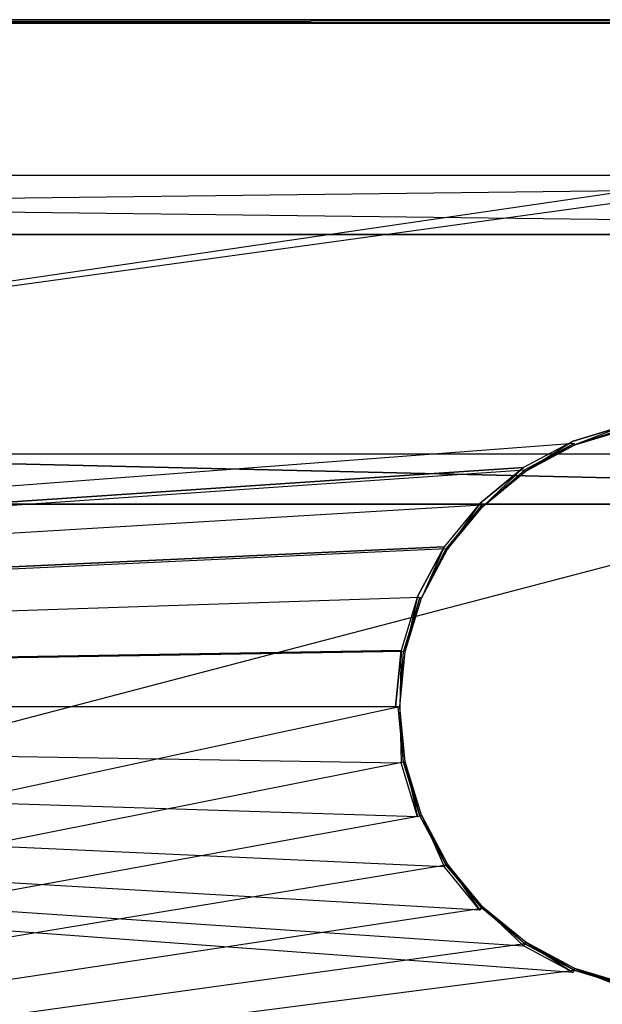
# Model space of a CAD drawing. Extents: x -1.6 to 0, y -0.5 to 0.
# Tile 19 of 29: x -0.61 to -0.43, y -0.32 to 0. Entities that reach past the tile are written whole.
import ezdxf

# ---------------------------------------------------------------- set-up
doc = ezdxf.new("R2010")
doc.units = 0
for name, color, linetype in [('L12_KORPUS_LEGATO_BO_X_15620__Y', 7, 'CONTINUOUS'), ('L13_KORPUS_LEGATO_RWT_X_15620__', 7, 'CONTINUOUS'), ('L23_DRAWERBOX_LEGATO_REL_3_X_68', 7, 'CONTINUOUS'), ('L24_DRAWERBOX_LEGATO_REL_2_X_68', 7, 'CONTINUOUS'), ('L9_PLATTE_LEGATO_N_B11700__0___', 7, 'CONTINUOUS')]:
    doc.layers.add(name, color=color, linetype=linetype)

msp = doc.modelspace()

# ---------------------------------------------------------------- linework, layer by layer
at = {"layer": 'L12_KORPUS_LEGATO_BO_X_15620__Y', "color": 8}
for points, invisible_edges in [([(-0.019, -0.4785, 0.02), (-1.581, -0.069, 0.02), (-1.581, -0.4785, 0.02), (-0.019, -0.4785, 0.02)], 13), ([(-1.581, -0.069, 0.02), (-0.019, -0.4785, 0.02), (-0.019, -0.069, 0.02), (-1.581, -0.069, 0.02)], 14), ([(-0.019, -0.069, 0.001), (-1.581, -0.4785, 0.001), (-1.581, -0.069, 0.001), (-0.019, -0.069, 0.001)], 13), ([(-1.581, -0.4785, 0.001), (-0.019, -0.069, 0.001), (-0.019, -0.4785, 0.001), (-1.581, -0.4785, 0.001)], 14), ([(-1.581, -0.069, 0.02), (-0.019, -0.069, 0.001), (-1.581, -0.069, 0.001), (-1.581, -0.069, 0.02)], 13), ([(-0.019, -0.069, 0.001), (-1.581, -0.069, 0.02), (-0.019, -0.069, 0.02), (-0.019, -0.069, 0.001)], 14)]:
    msp.add_3dface(points, dxfattribs=dict(at, invisible_edges=invisible_edges))
at = {"layer": 'L13_KORPUS_LEGATO_RWT_X_15620__', "color": 8}
for points, invisible_edges in [([(-1.581, -0.05, 0.1605), (-0.019, -0.05, 0.0005), (-1.581, -0.05, 0.0005), (-1.581, -0.05, 0.1605)], 13), ([(-0.019, -0.05, 0.0005), (-1.581, -0.05, 0.1605), (-0.019, -0.05, 0.1605), (-0.019, -0.05, 0.0005)], 14), ([(-0.019, -0.05, 0.0005), (-1.581, -0.069, 0.0005), (-1.581, -0.05, 0.0005), (-0.019, -0.05, 0.0005)], 13), ([(-1.581, -0.069, 0.0005), (-0.019, -0.05, 0.0005), (-0.019, -0.069, 0.0005), (-1.581, -0.069, 0.0005)], 14), ([(-0.019, -0.069, 0.1605), (-1.581, -0.05, 0.1605), (-1.581, -0.069, 0.1605), (-0.019, -0.069, 0.1605)], 13), ([(-1.581, -0.05, 0.1605), (-0.019, -0.069, 0.1605), (-0.019, -0.05, 0.1605), (-1.581, -0.05, 0.1605)], 14), ([(-0.019, -0.069, 0.1605), (-1.581, -0.069, 0.0005), (-0.019, -0.069, 0.0005), (-0.019, -0.069, 0.1605)], 13), ([(-1.581, -0.069, 0.0005), (-0.019, -0.069, 0.1605), (-1.581, -0.069, 0.1605), (-1.581, -0.069, 0.0005)], 14)]:
    msp.add_3dface(points, dxfattribs=dict(at, invisible_edges=invisible_edges))
at = {"layer": 'L23_DRAWERBOX_LEGATO_REL_3_X_68', "color": 8}
for points, invisible_edges in [([(-0.749015, -0.1555, 0.048), (-0.060485, -0.1555, 0.032), (-0.749015, -0.1555, 0.032), (-0.749015, -0.1555, 0.048)], 13), ([(-0.060485, -0.1555, 0.032), (-0.749015, -0.1555, 0.048), (-0.060485, -0.1555, 0.048), (-0.060485, -0.1555, 0.032)], 14), ([(-0.749015, -0.4795, 0.048), (-0.060485, -0.1555, 0.048), (-0.749015, -0.1555, 0.048), (-0.749015, -0.4795, 0.048)], 13), ([(-0.060485, -0.1555, 0.048), (-0.749015, -0.4795, 0.048), (-0.060485, -0.4795, 0.048), (-0.060485, -0.1555, 0.048)], 14), ([(-0.060485, -0.1555, 0.032), (-0.749015, -0.4795, 0.032), (-0.749015, -0.1555, 0.032), (-0.060485, -0.1555, 0.032)], 13), ([(-0.749015, -0.4795, 0.032), (-0.060485, -0.1555, 0.032), (-0.060485, -0.4795, 0.032), (-0.749015, -0.4795, 0.032)], 14)]:
    msp.add_3dface(points, dxfattribs=dict(at, invisible_edges=invisible_edges))
at = {"layer": 'L24_DRAWERBOX_LEGATO_REL_2_X_68', "color": 8}
for points, invisible_edges in [([(-0.060485, -0.1555, 0.167), (-0.749015, -0.1395, 0.167), (-0.749015, -0.1555, 0.167), (-0.060485, -0.1555, 0.167)], 13), ([(-0.749015, -0.1395, 0.167), (-0.060485, -0.1555, 0.167), (-0.060485, -0.1395, 0.167), (-0.749015, -0.1395, 0.167)], 14), ([(-0.749015, -0.1395, 0.032), (-0.060485, -0.1395, 0.167), (-0.060485, -0.1395, 0.032), (-0.749015, -0.1395, 0.032)], 13), ([(-0.060485, -0.1395, 0.167), (-0.749015, -0.1395, 0.032), (-0.749015, -0.1395, 0.167), (-0.060485, -0.1395, 0.167)], 14), ([(-0.749015, -0.1395, 0.032), (-0.060485, -0.1555, 0.032), (-0.749015, -0.1555, 0.032), (-0.749015, -0.1395, 0.032)], 13), ([(-0.060485, -0.1555, 0.032), (-0.749015, -0.1395, 0.032), (-0.060485, -0.1395, 0.032), (-0.060485, -0.1555, 0.032)], 14), ([(-0.060485, -0.1555, 0.167), (-0.749015, -0.1555, 0.032), (-0.060485, -0.1555, 0.032), (-0.060485, -0.1555, 0.167)], 13), ([(-0.749015, -0.1555, 0.032), (-0.060485, -0.1555, 0.167), (-0.749015, -0.1555, 0.167), (-0.749015, -0.1555, 0.032)], 14)]:
    msp.add_3dface(points, dxfattribs=dict(at, invisible_edges=invisible_edges))
at = {"layer": 'L9_PLATTE_LEGATO_N_B11700__0___', "color": 8}
for points, invisible_edges in [([(-1.598322, 0, 0.378361), (-0.00192, 0, 0.374378), (-1.598322, 0, 0.374378), (-1.598322, 0, 0.378361)], 13), ([(-0.00192, 0, 0.374378), (-1.598322, 0, 0.378361), (-0.00192, 0, 0.378361), (-0.00192, 0, 0.374378)], 14), ([(-1.598322, 0, 0.38), (-0.00192, 0, 0.378361), (-1.598322, 0, 0.378361), (-1.598322, 0, 0.38)], 13), ([(-0.00192, 0, 0.378361), (-1.598322, 0, 0.38), (-0.00192, 0, 0.38), (-0.00192, 0, 0.378361)], 14), ([(-1.598322, 0, 0.3732), (-0.002934, 0, 0.372564), (-1.597308, 0, 0.372564), (-1.598322, 0, 0.3732)], 13), ([(-0.002934, 0, 0.372564), (-1.598322, 0, 0.3732), (-0.00192, 0, 0.3732), (-0.002934, 0, 0.372564)], 14), ([(-1.598322, 0, 0.374378), (-0.00192, 0, 0.3732), (-1.598322, 0, 0.3732), (-1.598322, 0, 0.374378)], 13), ([(-0.00192, 0, 0.3732), (-1.598322, 0, 0.374378), (-0.00192, 0, 0.374378), (-0.00192, 0, 0.3732)], 14), ([(-0.00192, -0.001197, 0.38), (-1.598322, 0, 0.38), (-1.598322, -0.001197, 0.38), (-0.00192, -0.001197, 0.38)], 13), ([(-1.598322, 0, 0.38), (-0.00192, -0.001197, 0.38), (-0.00192, 0, 0.38), (-1.598322, 0, 0.38)], 14), ([(-1.597308, 0, 0.372564), (-0.049961, 0, 0.343069), (-1.550281, 0, 0.343069), (-1.597308, 0, 0.372564)], 13), ([(-0.049961, 0, 0.343069), (-1.597308, 0, 0.372564), (-0.002934, 0, 0.372564), (-0.049961, 0, 0.343069)], 14), ([(-1.550281, 0, 0.343069), (-0.051665, 0, 0.342), (-1.548577, 0, 0.342), (-1.550281, 0, 0.343069)], 13), ([(-0.051665, 0, 0.342), (-1.550281, 0, 0.343069), (-0.049961, 0, 0.343069), (-0.051665, 0, 0.342)], 14), ([(-0.051665, 0, 0.342), (-1.548577, -0.001197, 0.342), (-1.548577, 0, 0.342), (-0.051665, 0, 0.342)], 13), ([(-1.548577, -0.001197, 0.342), (-0.051665, 0, 0.342), (-0.051665, -0.001197, 0.342), (-1.548577, -0.001197, 0.342)], 14), ([(-1.598322, -0.220523, 0.38), (-0.00192, -0.001197, 0.38), (-1.598322, -0.001197, 0.38), (-1.598322, -0.220523, 0.38)], 13), ([(-0.00192, -0.001197, 0.38), (-1.598322, -0.220523, 0.38), (-0.435557, -0.135245, 0.38), (-0.00192, -0.001197, 0.38)], 10), ([(-0.051665, -0.001197, 0.342), (-1.548577, -0.220523, 0.342), (-1.548577, -0.001197, 0.342), (-0.051665, -0.001197, 0.342)], 13), ([(-1.548577, -0.220523, 0.342), (-0.051665, -0.001197, 0.342), (-0.435247, -0.135991, 0.342), (-1.548577, -0.220523, 0.342)], 10), ([(-0.00192, -0.001197, 0.38), (-0.435557, -0.135245, 0.38), (-0.418241, -0.129992, 0.38), (-0.00192, -0.001197, 0.38)], 13), ([(-0.435247, -0.135991, 0.342), (-0.051665, -0.001197, 0.342), (-0.418083, -0.130785, 0.342), (-0.435247, -0.135991, 0.342)], 13), ([(-0.435038, -0.136498, 0.38), (-0.418241, -0.129992, 0.38), (-0.435557, -0.135245, 0.38), (-0.435038, -0.136498, 0.38)], 13), ([(-0.418083, -0.130785, 0.342), (-0.435038, -0.136498, 0.342), (-0.435247, -0.135991, 0.342), (-0.418083, -0.130785, 0.342)], 13), ([(-0.418241, -0.129992, 0.38), (-0.435038, -0.136498, 0.38), (-0.417976, -0.131322, 0.38), (-0.418241, -0.129992, 0.38)], 14), ([(-0.435038, -0.136498, 0.342), (-0.418083, -0.130785, 0.342), (-0.417976, -0.131322, 0.342), (-0.435038, -0.136498, 0.342)], 14), ([(-0.417976, -0.131322, 0.38), (-0.435038, -0.136498, 0.379138), (-0.417976, -0.131322, 0.379138), (-0.417976, -0.131322, 0.38)], 13), ([(-0.435038, -0.136498, 0.379138), (-0.417976, -0.131322, 0.38), (-0.435038, -0.136498, 0.38), (-0.435038, -0.136498, 0.379138)], 14), ([(-0.417976, -0.131322, 0.342861), (-0.435038, -0.136498, 0.342), (-0.417976, -0.131322, 0.342), (-0.417976, -0.131322, 0.342861)], 13), ([(-0.435038, -0.136498, 0.342), (-0.417976, -0.131322, 0.342861), (-0.435038, -0.136498, 0.342861), (-0.435038, -0.136498, 0.342)], 14), ([(-0.417976, -0.131322, 0.379138), (-0.435038, -0.136498, 0.342861), (-0.417976, -0.131322, 0.342861), (-0.417976, -0.131322, 0.379138)], 13), ([(-0.435038, -0.136498, 0.342861), (-0.417976, -0.131322, 0.379138), (-0.435038, -0.136498, 0.379138), (-0.435038, -0.136498, 0.342861)], 14), ([(-0.435557, -0.135245, 0.38), (-1.598322, -0.220523, 0.38), (-0.451515, -0.143774, 0.38), (-0.435557, -0.135245, 0.38)], 13), ([(-0.450761, -0.144902, 0.38), (-0.435557, -0.135245, 0.38), (-0.451515, -0.143774, 0.38), (-0.450761, -0.144902, 0.38)], 13), ([(-0.435557, -0.135245, 0.38), (-0.450761, -0.144902, 0.38), (-0.435038, -0.136498, 0.38), (-0.435557, -0.135245, 0.38)], 14), ([(-1.548577, -0.220523, 0.342), (-0.435247, -0.135991, 0.342), (-0.451066, -0.144446, 0.342), (-1.548577, -0.220523, 0.342)], 13), ([(-0.435247, -0.135991, 0.342), (-0.450761, -0.144902, 0.342), (-0.451066, -0.144446, 0.342), (-0.435247, -0.135991, 0.342)], 13), ([(-0.450761, -0.144902, 0.342), (-0.435247, -0.135991, 0.342), (-0.435038, -0.136498, 0.342), (-0.450761, -0.144902, 0.342)], 14), ([(-0.435038, -0.136498, 0.379138), (-0.450761, -0.144902, 0.38), (-0.450761, -0.144902, 0.379138), (-0.435038, -0.136498, 0.379138)], 13), ([(-0.450761, -0.144902, 0.38), (-0.435038, -0.136498, 0.379138), (-0.435038, -0.136498, 0.38), (-0.450761, -0.144902, 0.38)], 14), ([(-0.435038, -0.136498, 0.342861), (-0.450761, -0.144902, 0.342), (-0.435038, -0.136498, 0.342), (-0.435038, -0.136498, 0.342861)], 13), ([(-0.450761, -0.144902, 0.342), (-0.435038, -0.136498, 0.342861), (-0.450761, -0.144902, 0.342861), (-0.450761, -0.144902, 0.342)], 14), ([(-0.435038, -0.136498, 0.342861), (-0.450761, -0.144902, 0.379138), (-0.450761, -0.144902, 0.342861), (-0.435038, -0.136498, 0.342861)], 13), ([(-0.450761, -0.144902, 0.379138), (-0.435038, -0.136498, 0.342861), (-0.435038, -0.136498, 0.379138), (-0.450761, -0.144902, 0.379138)], 14), ([(-0.451515, -0.143774, 0.38), (-1.598322, -0.220523, 0.38), (-0.465502, -0.155254, 0.38), (-0.451515, -0.143774, 0.38)], 10), ([(-1.548577, -0.220523, 0.342), (-0.451066, -0.144446, 0.342), (-0.464931, -0.155825, 0.342), (-1.548577, -0.220523, 0.342)], 10), ([(-0.464543, -0.156213, 0.38), (-0.451515, -0.143774, 0.38), (-0.465502, -0.155254, 0.38), (-0.464543, -0.156213, 0.38)], 13), ([(-0.451066, -0.144446, 0.342), (-0.464543, -0.156213, 0.342), (-0.464931, -0.155825, 0.342), (-0.451066, -0.144446, 0.342)], 13), ([(-0.451515, -0.143774, 0.38), (-0.464543, -0.156213, 0.38), (-0.450761, -0.144902, 0.38), (-0.451515, -0.143774, 0.38)], 14), ([(-0.464543, -0.156213, 0.342), (-0.451066, -0.144446, 0.342), (-0.450761, -0.144902, 0.342), (-0.464543, -0.156213, 0.342)], 14), ([(-0.450761, -0.144902, 0.38), (-0.464543, -0.156213, 0.379138), (-0.450761, -0.144902, 0.379138), (-0.450761, -0.144902, 0.38)], 13), ([(-0.464543, -0.156213, 0.379138), (-0.450761, -0.144902, 0.38), (-0.464543, -0.156213, 0.38), (-0.464543, -0.156213, 0.379138)], 14), ([(-0.450761, -0.144902, 0.342861), (-0.464543, -0.156213, 0.342), (-0.450761, -0.144902, 0.342), (-0.450761, -0.144902, 0.342861)], 13), ([(-0.464543, -0.156213, 0.342), (-0.450761, -0.144902, 0.342861), (-0.464543, -0.156213, 0.342861), (-0.464543, -0.156213, 0.342)], 14), ([(-0.450761, -0.144902, 0.379138), (-0.464543, -0.156213, 0.342861), (-0.450761, -0.144902, 0.342861), (-0.450761, -0.144902, 0.379138)], 13), ([(-0.464543, -0.156213, 0.342861), (-0.450761, -0.144902, 0.379138), (-0.464543, -0.156213, 0.379138), (-0.464543, -0.156213, 0.342861)], 14), ([(-0.465502, -0.155254, 0.38), (-1.598322, -0.220523, 0.38), (-0.476982, -0.169241, 0.38), (-0.465502, -0.155254, 0.38)], 13), ([(-1.548577, -0.220523, 0.342), (-0.464931, -0.155825, 0.342), (-0.47631, -0.16969, 0.342), (-1.548577, -0.220523, 0.342)], 13), ([(-0.475854, -0.169995, 0.38), (-0.465502, -0.155254, 0.38), (-0.476982, -0.169241, 0.38), (-0.475854, -0.169995, 0.38)], 13), ([(-0.464931, -0.155825, 0.342), (-0.475854, -0.169995, 0.342), (-0.47631, -0.16969, 0.342), (-0.464931, -0.155825, 0.342)], 13), ([(-0.465502, -0.155254, 0.38), (-0.475854, -0.169995, 0.38), (-0.464543, -0.156213, 0.38), (-0.465502, -0.155254, 0.38)], 14), ([(-0.475854, -0.169995, 0.342), (-0.464931, -0.155825, 0.342), (-0.464543, -0.156213, 0.342), (-0.475854, -0.169995, 0.342)], 14), ([(-0.464543, -0.156213, 0.379138), (-0.475854, -0.169995, 0.38), (-0.475854, -0.169995, 0.379138), (-0.464543, -0.156213, 0.379138)], 13), ([(-0.475854, -0.169995, 0.38), (-0.464543, -0.156213, 0.379138), (-0.464543, -0.156213, 0.38), (-0.475854, -0.169995, 0.38)], 14), ([(-0.464543, -0.156213, 0.342), (-0.475854, -0.169995, 0.342861), (-0.475854, -0.169995, 0.342), (-0.464543, -0.156213, 0.342)], 13), ([(-0.475854, -0.169995, 0.342861), (-0.464543, -0.156213, 0.342), (-0.464543, -0.156213, 0.342861), (-0.475854, -0.169995, 0.342861)], 14), ([(-0.464543, -0.156213, 0.342861), (-0.475854, -0.169995, 0.379138), (-0.475854, -0.169995, 0.342861), (-0.464543, -0.156213, 0.342861)], 13), ([(-0.475854, -0.169995, 0.379138), (-0.464543, -0.156213, 0.342861), (-0.464543, -0.156213, 0.379138), (-0.475854, -0.169995, 0.379138)], 14), ([(-0.476982, -0.169241, 0.38), (-1.598322, -0.220523, 0.38), (-0.485512, -0.185199, 0.38), (-0.476982, -0.169241, 0.38)], 10), ([(-1.548577, -0.220523, 0.342), (-0.47631, -0.16969, 0.342), (-0.484765, -0.185509, 0.342), (-1.548577, -0.220523, 0.342)], 10), ([(-0.484258, -0.185718, 0.38), (-0.476982, -0.169241, 0.38), (-0.485512, -0.185199, 0.38), (-0.484258, -0.185718, 0.38)], 13), ([(-0.47631, -0.16969, 0.342), (-0.484258, -0.185718, 0.342), (-0.484765, -0.185509, 0.342), (-0.47631, -0.16969, 0.342)], 13), ([(-0.476982, -0.169241, 0.38), (-0.484258, -0.185718, 0.38), (-0.475854, -0.169995, 0.38), (-0.476982, -0.169241, 0.38)], 14), ([(-0.484258, -0.185718, 0.342), (-0.47631, -0.16969, 0.342), (-0.475854, -0.169995, 0.342), (-0.484258, -0.185718, 0.342)], 14), ([(-0.475854, -0.169995, 0.379138), (-0.484258, -0.185718, 0.38), (-0.484258, -0.185718, 0.379138), (-0.475854, -0.169995, 0.379138)], 13), ([(-0.484258, -0.185718, 0.38), (-0.475854, -0.169995, 0.379138), (-0.475854, -0.169995, 0.38), (-0.484258, -0.185718, 0.38)], 14), ([(-0.475854, -0.169995, 0.342), (-0.484258, -0.185718, 0.342861), (-0.484258, -0.185718, 0.342), (-0.475854, -0.169995, 0.342)], 13), ([(-0.484258, -0.185718, 0.342861), (-0.475854, -0.169995, 0.342), (-0.475854, -0.169995, 0.342861), (-0.484258, -0.185718, 0.342861)], 14), ([(-0.475854, -0.169995, 0.342861), (-0.484258, -0.185718, 0.379138), (-0.484258, -0.185718, 0.342861), (-0.475854, -0.169995, 0.342861)], 13), ([(-0.484258, -0.185718, 0.379138), (-0.475854, -0.169995, 0.342861), (-0.475854, -0.169995, 0.379138), (-0.484258, -0.185718, 0.379138)], 14), ([(-0.485512, -0.185199, 0.38), (-1.598322, -0.220523, 0.38), (-0.490764, -0.202515, 0.38), (-0.485512, -0.185199, 0.38)], 13), ([(-1.548577, -0.220523, 0.342), (-0.484765, -0.185509, 0.342), (-0.489972, -0.202673, 0.342), (-1.548577, -0.220523, 0.342)], 13), ([(-0.489434, -0.20278, 0.38), (-0.485512, -0.185199, 0.38), (-0.490764, -0.202515, 0.38), (-0.489434, -0.20278, 0.38)], 13), ([(-0.484765, -0.185509, 0.342), (-0.489434, -0.20278, 0.342), (-0.489972, -0.202673, 0.342), (-0.484765, -0.185509, 0.342)], 13), ([(-0.485512, -0.185199, 0.38), (-0.489434, -0.20278, 0.38), (-0.484258, -0.185718, 0.38), (-0.485512, -0.185199, 0.38)], 14), ([(-0.489434, -0.20278, 0.342), (-0.484765, -0.185509, 0.342), (-0.484258, -0.185718, 0.342), (-0.489434, -0.20278, 0.342)], 14), ([(-0.484258, -0.185718, 0.379138), (-0.489434, -0.20278, 0.38), (-0.489434, -0.20278, 0.379138), (-0.484258, -0.185718, 0.379138)], 13), ([(-0.489434, -0.20278, 0.38), (-0.484258, -0.185718, 0.379138), (-0.484258, -0.185718, 0.38), (-0.489434, -0.20278, 0.38)], 14), ([(-0.484258, -0.185718, 0.342), (-0.489434, -0.20278, 0.342861), (-0.489434, -0.20278, 0.342), (-0.484258, -0.185718, 0.342)], 13), ([(-0.489434, -0.20278, 0.342861), (-0.484258, -0.185718, 0.342), (-0.484258, -0.185718, 0.342861), (-0.489434, -0.20278, 0.342861)], 14), ([(-0.484258, -0.185718, 0.342861), (-0.489434, -0.20278, 0.379138), (-0.489434, -0.20278, 0.342861), (-0.484258, -0.185718, 0.342861)], 13), ([(-0.489434, -0.20278, 0.379138), (-0.484258, -0.185718, 0.342861), (-0.484258, -0.185718, 0.379138), (-0.489434, -0.20278, 0.379138)], 14), ([(-0.490764, -0.202515, 0.38), (-1.598322, -0.220523, 0.38), (-0.492538, -0.220523, 0.38), (-0.490764, -0.202515, 0.38)], 10), ([(-1.548577, -0.220523, 0.342), (-0.489972, -0.202673, 0.342), (-0.49173, -0.220523, 0.342), (-1.548577, -0.220523, 0.342)], 10), ([(-0.491181, -0.220523, 0.38), (-0.490764, -0.202515, 0.38), (-0.492538, -0.220523, 0.38), (-0.491181, -0.220523, 0.38)], 13), ([(-0.489972, -0.202673, 0.342), (-0.491181, -0.220523, 0.342), (-0.49173, -0.220523, 0.342), (-0.489972, -0.202673, 0.342)], 13), ([(-0.490764, -0.202515, 0.38), (-0.491181, -0.220523, 0.38), (-0.489434, -0.20278, 0.38), (-0.490764, -0.202515, 0.38)], 14), ([(-0.491181, -0.220523, 0.342), (-0.489972, -0.202673, 0.342), (-0.489434, -0.20278, 0.342), (-0.491181, -0.220523, 0.342)], 14), ([(-0.489434, -0.20278, 0.379138), (-0.491181, -0.220523, 0.38), (-0.491181, -0.220523, 0.379138), (-0.489434, -0.20278, 0.379138)], 13), ([(-0.491181, -0.220523, 0.38), (-0.489434, -0.20278, 0.379138), (-0.489434, -0.20278, 0.38), (-0.491181, -0.220523, 0.38)], 14), ([(-0.489434, -0.20278, 0.342), (-0.491181, -0.220523, 0.342861), (-0.491181, -0.220523, 0.342), (-0.489434, -0.20278, 0.342)], 13), ([(-0.491181, -0.220523, 0.342861), (-0.489434, -0.20278, 0.342), (-0.489434, -0.20278, 0.342861), (-0.491181, -0.220523, 0.342861)], 14), ([(-0.489434, -0.20278, 0.342861), (-0.491181, -0.220523, 0.379138), (-0.491181, -0.220523, 0.342861), (-0.489434, -0.20278, 0.342861)], 13), ([(-0.491181, -0.220523, 0.379138), (-0.489434, -0.20278, 0.342861), (-0.489434, -0.20278, 0.379138), (-0.491181, -0.220523, 0.379138)], 14), ([(-0.00192, -0.498375, 0.38), (-1.598322, -0.220523, 0.38), (-1.598322, -0.498375, 0.38), (-0.00192, -0.498375, 0.38)], 13), ([(-1.598322, -0.220523, 0.38), (-0.00192, -0.498375, 0.38), (-0.435557, -0.305801, 0.38), (-1.598322, -0.220523, 0.38)], 10), ([(-1.598322, -0.220523, 0.38), (-0.435557, -0.305801, 0.38), (-0.451515, -0.297271, 0.38), (-1.598322, -0.220523, 0.38)], 13), ([(-1.598322, -0.220523, 0.38), (-0.451515, -0.297271, 0.38), (-0.465503, -0.285792, 0.38), (-1.598322, -0.220523, 0.38)], 10), ([(-1.598322, -0.220523, 0.38), (-0.465503, -0.285792, 0.38), (-0.476982, -0.271804, 0.38), (-1.598322, -0.220523, 0.38)], 13), ([(-1.598322, -0.220523, 0.38), (-0.476982, -0.271804, 0.38), (-0.485512, -0.255846, 0.38), (-1.598322, -0.220523, 0.38)], 10), ([(-1.598322, -0.220523, 0.38), (-0.485512, -0.255846, 0.38), (-0.490764, -0.23853, 0.38), (-1.598322, -0.220523, 0.38)], 13), ([(-1.598322, -0.220523, 0.38), (-0.490764, -0.23853, 0.38), (-0.492538, -0.220523, 0.38), (-1.598322, -0.220523, 0.38)], 10), ([(-0.49173, -0.220523, 0.342), (-1.548577, -0.448631, 0.342), (-1.548577, -0.220523, 0.342), (-0.49173, -0.220523, 0.342)], 13), ([(-1.548577, -0.448631, 0.342), (-0.49173, -0.220523, 0.342), (-0.489972, -0.238373, 0.342), (-1.548577, -0.448631, 0.342)], 10), ([(-0.490764, -0.23853, 0.38), (-0.491181, -0.220523, 0.38), (-0.492538, -0.220523, 0.38), (-0.490764, -0.23853, 0.38)], 13), ([(-0.491181, -0.220523, 0.342), (-0.489972, -0.238373, 0.342), (-0.49173, -0.220523, 0.342), (-0.491181, -0.220523, 0.342)], 13), ([(-0.491181, -0.220523, 0.379138), (-0.489434, -0.238266, 0.38), (-0.489434, -0.238266, 0.379138), (-0.491181, -0.220523, 0.379138)], 13), ([(-0.489434, -0.238266, 0.38), (-0.491181, -0.220523, 0.379138), (-0.491181, -0.220523, 0.38), (-0.489434, -0.238266, 0.38)], 14), ([(-0.491181, -0.220523, 0.342), (-0.489434, -0.238266, 0.342861), (-0.489434, -0.238266, 0.342), (-0.491181, -0.220523, 0.342)], 13), ([(-0.489434, -0.238266, 0.342861), (-0.491181, -0.220523, 0.342), (-0.491181, -0.220523, 0.342861), (-0.489434, -0.238266, 0.342861)], 14), ([(-0.491181, -0.220523, 0.342861), (-0.489434, -0.238266, 0.379138), (-0.489434, -0.238266, 0.342861), (-0.491181, -0.220523, 0.342861)], 13), ([(-0.489434, -0.238266, 0.379138), (-0.491181, -0.220523, 0.342861), (-0.491181, -0.220523, 0.379138), (-0.489434, -0.238266, 0.379138)], 14), ([(-0.491181, -0.220523, 0.38), (-0.490764, -0.23853, 0.38), (-0.489434, -0.238266, 0.38), (-0.491181, -0.220523, 0.38)], 14), ([(-0.489972, -0.238373, 0.342), (-0.491181, -0.220523, 0.342), (-0.489434, -0.238266, 0.342), (-0.489972, -0.238373, 0.342)], 14), ([(-1.548577, -0.448631, 0.342), (-0.489972, -0.238373, 0.342), (-0.484765, -0.255537, 0.342), (-1.548577, -0.448631, 0.342)], 13), ([(-0.485512, -0.255846, 0.38), (-0.489434, -0.238266, 0.38), (-0.490764, -0.23853, 0.38), (-0.485512, -0.255846, 0.38)], 13), ([(-0.489434, -0.238266, 0.342), (-0.484765, -0.255537, 0.342), (-0.489972, -0.238373, 0.342), (-0.489434, -0.238266, 0.342)], 13), ([(-0.489434, -0.238266, 0.379138), (-0.484258, -0.255327, 0.38), (-0.484258, -0.255327, 0.379138), (-0.489434, -0.238266, 0.379138)], 13), ([(-0.484258, -0.255327, 0.38), (-0.489434, -0.238266, 0.379138), (-0.489434, -0.238266, 0.38), (-0.484258, -0.255327, 0.38)], 14), ([(-0.489434, -0.238266, 0.342), (-0.484258, -0.255327, 0.342861), (-0.484258, -0.255327, 0.342), (-0.489434, -0.238266, 0.342)], 13), ([(-0.484258, -0.255327, 0.342861), (-0.489434, -0.238266, 0.342), (-0.489434, -0.238266, 0.342861), (-0.484258, -0.255327, 0.342861)], 14), ([(-0.489434, -0.238266, 0.342861), (-0.484258, -0.255327, 0.379138), (-0.484258, -0.255327, 0.342861), (-0.489434, -0.238266, 0.342861)], 13), ([(-0.484258, -0.255327, 0.379138), (-0.489434, -0.238266, 0.342861), (-0.489434, -0.238266, 0.379138), (-0.484258, -0.255327, 0.379138)], 14), ([(-0.489434, -0.238266, 0.38), (-0.485512, -0.255846, 0.38), (-0.484258, -0.255327, 0.38), (-0.489434, -0.238266, 0.38)], 14), ([(-0.484765, -0.255537, 0.342), (-0.489434, -0.238266, 0.342), (-0.484258, -0.255327, 0.342), (-0.484765, -0.255537, 0.342)], 14), ([(-1.548577, -0.448631, 0.342), (-0.484765, -0.255537, 0.342), (-0.47631, -0.271355, 0.342), (-1.548577, -0.448631, 0.342)], 10), ([(-0.476982, -0.271804, 0.38), (-0.484258, -0.255327, 0.38), (-0.485512, -0.255846, 0.38), (-0.476982, -0.271804, 0.38)], 13), ([(-0.484258, -0.255327, 0.342), (-0.47631, -0.271355, 0.342), (-0.484765, -0.255537, 0.342), (-0.484258, -0.255327, 0.342)], 13), ([(-0.484258, -0.255327, 0.379138), (-0.475854, -0.271051, 0.38), (-0.475854, -0.271051, 0.379138), (-0.484258, -0.255327, 0.379138)], 13), ([(-0.475854, -0.271051, 0.38), (-0.484258, -0.255327, 0.379138), (-0.484258, -0.255327, 0.38), (-0.475854, -0.271051, 0.38)], 14), ([(-0.475854, -0.271051, 0.342), (-0.484258, -0.255327, 0.342861), (-0.475854, -0.271051, 0.342861), (-0.475854, -0.271051, 0.342)], 13), ([(-0.484258, -0.255327, 0.342861), (-0.475854, -0.271051, 0.342), (-0.484258, -0.255327, 0.342), (-0.484258, -0.255327, 0.342861)], 14), ([(-0.484258, -0.255327, 0.342861), (-0.475854, -0.271051, 0.379138), (-0.475854, -0.271051, 0.342861), (-0.484258, -0.255327, 0.342861)], 13), ([(-0.475854, -0.271051, 0.379138), (-0.484258, -0.255327, 0.342861), (-0.484258, -0.255327, 0.379138), (-0.475854, -0.271051, 0.379138)], 14), ([(-0.484258, -0.255327, 0.38), (-0.476982, -0.271804, 0.38), (-0.475854, -0.271051, 0.38), (-0.484258, -0.255327, 0.38)], 14), ([(-0.47631, -0.271355, 0.342), (-0.484258, -0.255327, 0.342), (-0.475854, -0.271051, 0.342), (-0.47631, -0.271355, 0.342)], 14), ([(-1.548577, -0.448631, 0.342), (-0.47631, -0.271355, 0.342), (-0.464931, -0.28522, 0.342), (-1.548577, -0.448631, 0.342)], 13), ([(-0.465503, -0.285792, 0.38), (-0.475854, -0.271051, 0.38), (-0.476982, -0.271804, 0.38), (-0.465503, -0.285792, 0.38)], 13), ([(-0.475854, -0.271051, 0.342), (-0.464931, -0.28522, 0.342), (-0.47631, -0.271355, 0.342), (-0.475854, -0.271051, 0.342)], 13), ([(-0.475854, -0.271051, 0.379138), (-0.464543, -0.284833, 0.38), (-0.464543, -0.284833, 0.379138), (-0.475854, -0.271051, 0.379138)], 13), ([(-0.464543, -0.284833, 0.38), (-0.475854, -0.271051, 0.379138), (-0.475854, -0.271051, 0.38), (-0.464543, -0.284833, 0.38)], 14), ([(-0.475854, -0.271051, 0.342), (-0.464543, -0.284833, 0.342861), (-0.464543, -0.284833, 0.342), (-0.475854, -0.271051, 0.342)], 13), ([(-0.464543, -0.284833, 0.342861), (-0.475854, -0.271051, 0.342), (-0.475854, -0.271051, 0.342861), (-0.464543, -0.284833, 0.342861)], 14), ([(-0.475854, -0.271051, 0.342861), (-0.464543, -0.284833, 0.379138), (-0.464543, -0.284833, 0.342861), (-0.475854, -0.271051, 0.342861)], 13), ([(-0.464543, -0.284833, 0.379138), (-0.475854, -0.271051, 0.342861), (-0.475854, -0.271051, 0.379138), (-0.464543, -0.284833, 0.379138)], 14), ([(-0.475854, -0.271051, 0.38), (-0.465503, -0.285792, 0.38), (-0.464543, -0.284833, 0.38), (-0.475854, -0.271051, 0.38)], 14), ([(-0.464931, -0.28522, 0.342), (-0.475854, -0.271051, 0.342), (-0.464543, -0.284833, 0.342), (-0.464931, -0.28522, 0.342)], 14), ([(-1.548577, -0.448631, 0.342), (-0.464931, -0.28522, 0.342), (-0.451066, -0.296599, 0.342), (-1.548577, -0.448631, 0.342)], 10), ([(-0.451515, -0.297271, 0.38), (-0.464543, -0.284833, 0.38), (-0.465503, -0.285792, 0.38), (-0.451515, -0.297271, 0.38)], 13), ([(-0.464543, -0.284833, 0.342), (-0.451066, -0.296599, 0.342), (-0.464931, -0.28522, 0.342), (-0.464543, -0.284833, 0.342)], 13), ([(-0.464543, -0.284833, 0.38), (-0.450761, -0.296143, 0.379138), (-0.464543, -0.284833, 0.379138), (-0.464543, -0.284833, 0.38)], 13), ([(-0.450761, -0.296143, 0.379138), (-0.464543, -0.284833, 0.38), (-0.450761, -0.296143, 0.38), (-0.450761, -0.296143, 0.379138)], 14), ([(-0.464543, -0.284833, 0.342861), (-0.450761, -0.296143, 0.342), (-0.464543, -0.284833, 0.342), (-0.464543, -0.284833, 0.342861)], 13), ([(-0.450761, -0.296143, 0.342), (-0.464543, -0.284833, 0.342861), (-0.450761, -0.296143, 0.342861), (-0.450761, -0.296143, 0.342)], 14), ([(-0.464543, -0.284833, 0.379138), (-0.450761, -0.296143, 0.342861), (-0.464543, -0.284833, 0.342861), (-0.464543, -0.284833, 0.379138)], 13), ([(-0.450761, -0.296143, 0.342861), (-0.464543, -0.284833, 0.379138), (-0.450761, -0.296143, 0.379138), (-0.450761, -0.296143, 0.342861)], 14), ([(-0.464543, -0.284833, 0.38), (-0.451515, -0.297271, 0.38), (-0.450761, -0.296143, 0.38), (-0.464543, -0.284833, 0.38)], 14), ([(-0.451066, -0.296599, 0.342), (-0.464543, -0.284833, 0.342), (-0.450761, -0.296143, 0.342), (-0.451066, -0.296599, 0.342)], 14), ([(-1.548577, -0.448631, 0.342), (-0.451066, -0.296599, 0.342), (-0.435248, -0.305054, 0.342), (-1.548577, -0.448631, 0.342)], 13), ([(-0.435557, -0.305801, 0.38), (-0.450761, -0.296143, 0.38), (-0.451515, -0.297271, 0.38), (-0.435557, -0.305801, 0.38)], 13), ([(-0.450761, -0.296143, 0.342), (-0.435248, -0.305054, 0.342), (-0.451066, -0.296599, 0.342), (-0.450761, -0.296143, 0.342)], 13), ([(-0.450761, -0.296143, 0.379138), (-0.435038, -0.304548, 0.38), (-0.435038, -0.304548, 0.379138), (-0.450761, -0.296143, 0.379138)], 13), ([(-0.435038, -0.304548, 0.38), (-0.450761, -0.296143, 0.379138), (-0.450761, -0.296143, 0.38), (-0.435038, -0.304548, 0.38)], 14), ([(-0.450761, -0.296143, 0.342861), (-0.435038, -0.304548, 0.342), (-0.450761, -0.296143, 0.342), (-0.450761, -0.296143, 0.342861)], 13), ([(-0.435038, -0.304548, 0.342), (-0.450761, -0.296143, 0.342861), (-0.435038, -0.304548, 0.342861), (-0.435038, -0.304548, 0.342)], 14), ([(-0.450761, -0.296143, 0.342861), (-0.435038, -0.304548, 0.379138), (-0.435038, -0.304548, 0.342861), (-0.450761, -0.296143, 0.342861)], 13), ([(-0.435038, -0.304548, 0.379138), (-0.450761, -0.296143, 0.342861), (-0.450761, -0.296143, 0.379138), (-0.435038, -0.304548, 0.379138)], 14), ([(-0.450761, -0.296143, 0.38), (-0.435557, -0.305801, 0.38), (-0.435038, -0.304548, 0.38), (-0.450761, -0.296143, 0.38)], 14), ([(-0.435248, -0.305054, 0.342), (-0.450761, -0.296143, 0.342), (-0.435038, -0.304548, 0.342), (-0.435248, -0.305054, 0.342)], 14), ([(-1.548577, -0.448631, 0.342), (-0.435248, -0.305054, 0.342), (-0.051665, -0.448631, 0.342), (-1.548577, -0.448631, 0.342)], 10), ([(-0.418241, -0.311054, 0.38), (-0.435038, -0.304548, 0.38), (-0.435557, -0.305801, 0.38), (-0.418241, -0.311054, 0.38)], 13), ([(-0.435557, -0.305801, 0.38), (-0.00192, -0.498375, 0.38), (-0.418241, -0.311054, 0.38), (-0.435557, -0.305801, 0.38)], 13), ([(-0.435038, -0.304548, 0.342), (-0.418084, -0.310261, 0.342), (-0.435248, -0.305054, 0.342), (-0.435038, -0.304548, 0.342)], 13), ([(-0.051665, -0.448631, 0.342), (-0.435248, -0.305054, 0.342), (-0.418084, -0.310261, 0.342), (-0.051665, -0.448631, 0.342)], 13), ([(-0.435038, -0.304548, 0.38), (-0.417977, -0.309723, 0.379138), (-0.435038, -0.304548, 0.379138), (-0.435038, -0.304548, 0.38)], 13), ([(-0.417977, -0.309723, 0.379138), (-0.435038, -0.304548, 0.38), (-0.417977, -0.309723, 0.38), (-0.417977, -0.309723, 0.379138)], 14), ([(-0.435038, -0.304548, 0.342861), (-0.417977, -0.309723, 0.342), (-0.435038, -0.304548, 0.342), (-0.435038, -0.304548, 0.342861)], 13), ([(-0.417977, -0.309723, 0.342), (-0.435038, -0.304548, 0.342861), (-0.417977, -0.309723, 0.342861), (-0.417977, -0.309723, 0.342)], 14), ([(-0.435038, -0.304548, 0.379138), (-0.417977, -0.309723, 0.342861), (-0.435038, -0.304548, 0.342861), (-0.435038, -0.304548, 0.379138)], 13), ([(-0.417977, -0.309723, 0.342861), (-0.435038, -0.304548, 0.379138), (-0.417977, -0.309723, 0.379138), (-0.417977, -0.309723, 0.342861)], 14), ([(-0.435038, -0.304548, 0.38), (-0.418241, -0.311054, 0.38), (-0.417977, -0.309723, 0.38), (-0.435038, -0.304548, 0.38)], 14), ([(-0.418084, -0.310261, 0.342), (-0.435038, -0.304548, 0.342), (-0.417977, -0.309723, 0.342), (-0.418084, -0.310261, 0.342)], 14)]:
    msp.add_3dface(points, dxfattribs=dict(at, invisible_edges=invisible_edges))

doc.saveas('drawing.dxf')
